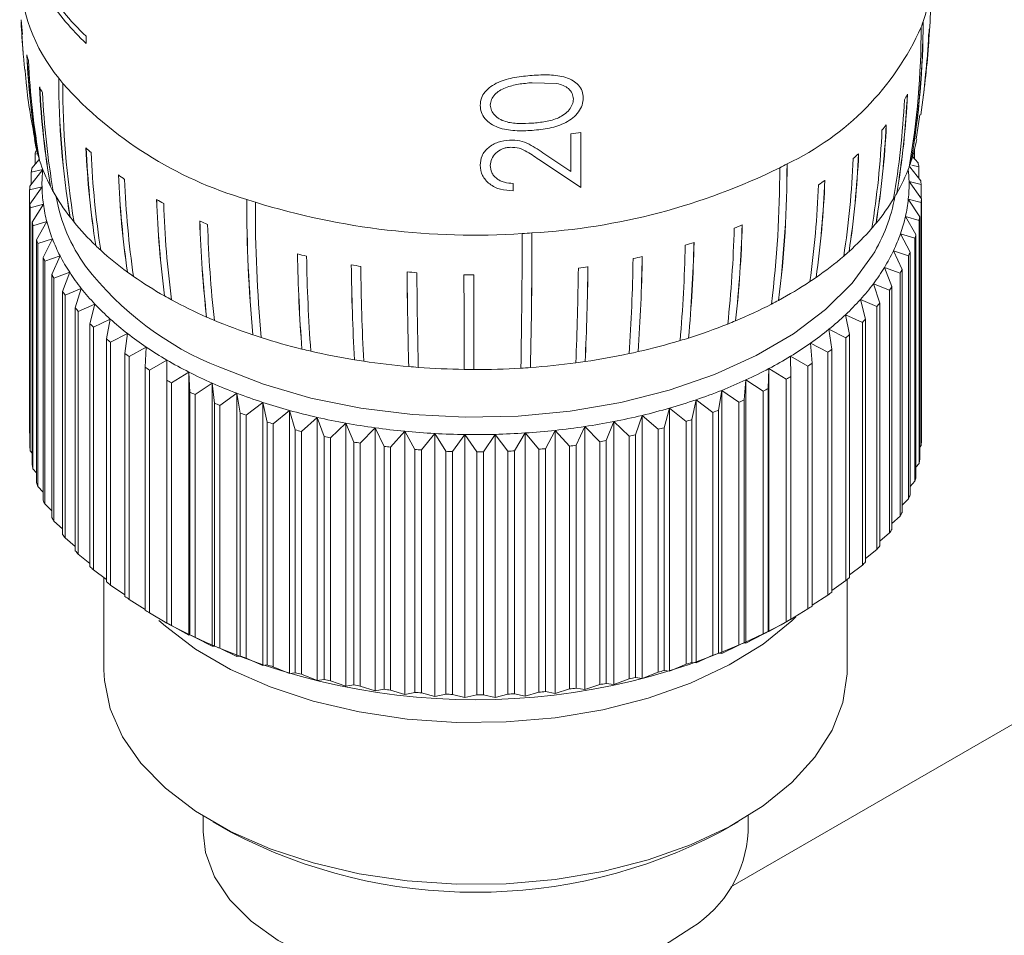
# Model space of a CAD drawing. Header units: millimetres. Extents: x 3 to 556, y 2 to 429.
# Tile 39 of 57: x 380 to 400, y 377 to 396. Entities that reach past the tile are written whole.
import ezdxf

# ---------------------------------------------------------------- set-up
doc = ezdxf.new("R2010")
doc.units = ezdxf.units.MM
doc.header["$LTSCALE"] = 2

msp = doc.modelspace()

# ---------------------------------------------------------------- linework, layer by layer
at = {"color": 7, "linetype": 'Continuous', "lineweight": 0}
for p, q in [((380.1544208, 395.6542065), (380.1778874, 395.3567825)), ((380.1678874, 395.3792736), (380.1608627, 395.4925845)), ((398.4805739, 395.4644729), (398.4774642, 395.4066404)), ((381.4681756, 395.3190453), (381.4681756, 395.1724828)), ((390.9626719, 394.3656436), (390.4657066, 394.3835969)), ((398.2152634, 393.2417143), (398.2940332, 393.7378448)), ((391.2491941, 392.5905278), (391.2491941, 393.3504736)), ((391.449281, 393.3765471), (391.449281, 392.2668918)), ((380.4985972, 392.9553485), (380.4340256, 392.941815)), ((380.4340256, 392.941815), (380.4340256, 392.7346528)), ((390.7240141, 392.9433924), (391.2491941, 392.5905278)), ((398.1398113, 392.9010746), (398.2562723, 392.7668085)), ((398.1825535, 392.8517985), (398.1825535, 393.0283232)), ((380.3704629, 392.6594463), (380.5198195, 392.8361602)), ((391.449281, 392.2668918), (390.6364421, 392.8108898)), ((398.0899819, 392.6844214), (398.3113029, 392.4055546)), ((398.2717823, 392.6893816), (398.1281235, 392.7216707)), ((398.2717823, 392.4553537), (398.2717823, 392.6893816)), ((380.328457, 392.2976122), (380.589288, 392.6354094)), ((380.589288, 392.6354094), (380.3577477, 392.5818506)), ((380.3577477, 392.5818506), (380.3577477, 392.3355458)), ((380.5743193, 392.2829427), (380.3251485, 392.2196927)), ((380.3302779, 391.9349657), (380.5743193, 392.2829427)), ((390.0831791, 392.3507054), (390.0831791, 392.2041429)), ((398.0733774, 392.3879806), (398.3225482, 392.0429655)), ((398.3174181, 392.327692), (398.0733774, 392.3879806)), ((398.3174181, 392.0500683), (398.3174181, 392.327692)), ((380.3251485, 392.2196927), (380.3251485, 387.32045)), ((380.3302779, 387.0357231), (380.3302779, 391.9349657)), ((380.6019802, 391.9307304), (380.3363931, 391.8571032)), ((380.3759143, 391.5732765), (380.6019802, 391.9307304)), ((398.0584086, 392.0355139), (398.2899489, 391.6808075)), ((398.3192397, 391.9650459), (398.0584086, 392.0355139)), ((398.3192397, 387.0658033), (398.3192397, 391.9650459)), ((398.3225482, 392.0429655), (398.3225482, 387.1437228)), ((380.3363931, 391.8571032), (380.3363931, 386.9578606)), ((380.3759143, 386.6740339), (380.3759143, 391.5732765)), ((380.6721356, 391.5804888), (380.3914237, 391.4958493)), ((380.3914237, 391.4958493), (380.3914237, 386.5966066)), ((380.4651425, 391.214307), (380.6721356, 391.5804888)), ((398.0008848, 391.6845086), (398.213671, 391.3208431)), ((398.2772338, 391.6032118), (398.0008848, 391.6845086)), ((398.2772338, 386.7039692), (398.2772338, 391.6032118)), ((398.2899489, 391.6808075), (398.2899489, 386.7815649)), ((397.9010903, 391.3366739), (398.0940807, 390.9648287)), ((398.1916058, 391.2439508), (397.9010903, 391.3366739)), ((398.213671, 391.3208431), (398.213671, 386.4216005)), ((380.4651425, 386.3150644), (380.4651425, 391.214307)), ((380.7844372, 391.2339269), (380.4899716, 391.1376918)), ((380.4899716, 391.1376918), (380.4899716, 386.2384492)), ((380.5975317, 390.8598038), (380.7844372, 391.2339269)), ((398.1916058, 386.3447081), (398.1916058, 391.2439508)), ((380.9383416, 390.8927323), (380.6315541, 390.7843777)), ((380.7724326, 390.5114965), (380.9383416, 390.8927323)), ((397.7595124, 390.9937023), (397.9317653, 390.6144963)), ((398.0627801, 390.8890099), (397.7595124, 390.9937023)), ((398.0940807, 390.9648287), (398.0940807, 386.065586)), ((380.5975317, 385.9605611), (380.5975317, 390.8598038)), ((380.6315541, 390.7843777), (380.6315541, 385.8851351)), ((398.0627801, 385.9897673), (398.0627801, 390.8890099)), ((380.7724326, 385.6122539), (380.7724326, 390.5114965)), ((381.1331009, 390.5585654), (380.8154875, 390.4376231)), ((380.9889975, 390.1710797), (381.1331009, 390.5585654)), ((397.5768335, 390.6572711), (397.7275058, 390.2715559)), ((397.891378, 390.5401229), (397.5768335, 390.6572711)), ((397.891378, 385.6408803), (397.891378, 390.5401229)), ((397.9317653, 390.6144963), (397.9317653, 385.7152536)), ((380.8154875, 390.4376231), (380.8154875, 385.5383805)), ((397.3539451, 390.3290144), (397.4823126, 389.9376734)), ((397.6782348, 390.1989883), (397.3539451, 390.3290144)), ((380.9889975, 385.271837), (380.9889975, 390.1710797)), ((381.3677601, 390.2330588), (381.0408711, 390.0991219)), ((381.0408711, 390.0991219), (381.0408711, 385.1998793)), ((381.2461644, 389.840215), (381.3677601, 390.2330588)), ((397.6782348, 385.2997457), (397.6782348, 390.1989883)), ((397.7275058, 390.2715559), (397.7275058, 385.3723132)), ((381.6411858, 389.9177906), (381.3066122, 389.7705185)), ((381.542686, 389.5205121), (381.6411858, 389.9177906)), ((397.0919366, 390.0105341), (397.1973683, 389.6144805)), ((397.4243883, 389.8672698), (397.0919366, 390.0105341)), ((397.4823126, 389.9376734), (397.4823126, 385.0384308)), ((381.2461644, 384.9409724), (381.2461644, 389.840215)), ((381.3066122, 389.7705185), (381.3066122, 384.8712759)), ((396.7920815, 389.7033806), (396.8740651, 389.3035474)), ((397.1310805, 389.5465784), (396.7920815, 389.7033806)), ((397.4243883, 384.9680271), (397.4243883, 389.8672698)), ((381.542686, 384.6212695), (381.542686, 389.5205121)), ((381.9520372, 389.6143042), (381.6114071, 389.4534201)), ((381.8771186, 389.2135281), (381.9520372, 389.6143042)), ((397.1310805, 384.6473358), (397.1310805, 389.5465784)), ((397.1973683, 389.6144805), (397.1973683, 384.7152379)), ((381.6114071, 389.4534201), (381.6114071, 384.5541775)), ((382.2988077, 389.3240717), (381.9537804, 389.1493658)), ((382.2478297, 388.9207599), (382.2988077, 389.3240717)), ((396.4558379, 389.4090525), (396.5139795, 389.0063923)), ((396.7997312, 389.2384821), (396.4558379, 389.4090525)), ((396.8740651, 389.3035474), (396.8740651, 384.4043047)), ((381.8771186, 384.3142855), (381.8771186, 389.2135281)), ((381.9537804, 389.1493658), (381.9537804, 384.2501231)), ((396.0848561, 389.128977), (396.1188607, 388.7244631)), ((396.4319644, 388.9444779), (396.0848561, 389.128977)), ((396.7997312, 384.3392395), (396.7997312, 389.2384821)), ((382.2478297, 384.0215172), (382.2478297, 388.9207599)), ((382.6798027, 389.0485114), (382.3320582, 388.8598403)), ((382.6530183, 388.643631), (382.6798027, 389.0485114)), ((396.4319644, 384.0452353), (396.4319644, 388.9444779)), ((396.5139795, 389.0063923), (396.5139795, 384.1071497)), ((382.3320582, 388.8598403), (382.3320582, 383.9605977)), ((383.0931645, 388.7889658), (382.7443967, 388.586255)), ((383.0907009, 388.3834965), (383.0931645, 388.7889658)), ((395.6809313, 388.8645249), (395.6906448, 388.4591267)), ((396.0295687, 388.6659998), (395.6809313, 388.8645249)), ((396.1188607, 388.7244631), (396.1188607, 383.8252204)), ((382.6530183, 383.7443884), (382.6530183, 388.643631)), ((382.7443967, 388.586255), (382.7443967, 383.6870124)), ((383.5368793, 388.5466993), (383.1887957, 388.3299371)), ((383.5587554, 388.1416193), (383.5368793, 388.5466993)), ((383.5368793, 388.5466993), (383.5368793, 383.2391854)), ((395.2460324, 388.616985), (395.2314061, 388.2116842)), ((395.2460324, 388.616985), (395.2460324, 383.3094712)), ((395.5945026, 388.4044036), (395.2460324, 388.616985)), ((396.0295687, 383.7667572), (396.0295687, 388.6659998)), ((383.0907009, 383.4842539), (383.0907009, 388.3834965)), ((383.1887957, 388.3299371), (383.1887957, 383.4306944)), ((384.0087929, 388.3228892), (383.6630794, 388.0921425)), ((384.0548956, 387.9191793), (384.0087929, 388.3228892)), ((384.0087929, 388.3228892), (384.0087929, 383.0153753)), ((394.7822841, 388.3875595), (394.7433851, 387.9833375)), ((394.7822841, 388.3875595), (394.7822841, 383.0800456)), ((395.1288839, 388.1609665), (394.7822841, 388.3875595)), ((395.5945026, 383.5051609), (395.5945026, 388.4044036)), ((395.6906448, 388.4591267), (395.6906448, 383.5598841)), ((383.5587554, 383.2423766), (383.5587554, 388.1416193)), ((384.5065966, 388.1186297), (384.164945, 387.8740236)), ((384.5767032, 387.7172625), (384.5065966, 388.1186297)), ((384.5065966, 388.1186297), (384.5065966, 382.8111159)), ((394.2919476, 388.1773652), (394.2289618, 387.7751992)), ((394.2919476, 388.1773652), (394.2919476, 382.8698513)), ((394.6349848, 387.9368724), (394.2919476, 388.1773652)), ((395.1288839, 383.2617238), (395.1288839, 388.1609665)), ((395.2314061, 388.2116842), (395.2314061, 383.3124415)), ((383.6630794, 388.0921425), (383.6630794, 383.1928998)), ((384.0548956, 383.0199367), (384.0548956, 387.9191793)), ((385.0278754, 387.9349112), (384.6919426, 387.6766478)), ((385.1216409, 387.5368492), (385.0278754, 387.9349112)), ((385.0278754, 387.9349112), (385.0278754, 382.6273974)), ((393.7773991, 387.9874332), (393.6906372, 387.5882873)), ((393.7773991, 387.9874332), (393.7773991, 382.6799193)), ((394.1152114, 387.7332125), (393.7773991, 387.9874332)), ((394.6349848, 383.0376298), (394.6349848, 387.9368724)), ((394.7433851, 387.9833375), (394.7433851, 383.0840949)), ((384.164945, 387.8740236), (384.164945, 382.9747809)), ((384.5767032, 382.8180199), (384.5767032, 387.7172625)), ((385.5700794, 387.7726339), (385.2415072, 387.5009737)), ((385.6870508, 387.3788199), (385.5700794, 387.7726339)), ((385.5700794, 387.7726339), (385.5700794, 382.4651201)), ((393.2411569, 387.818682), (393.1310456, 387.423502)), ((393.2411569, 387.818682), (393.2411569, 382.5111681)), ((393.5720952, 387.5509797), (393.2411569, 387.818682)), ((394.1152114, 382.8339699), (394.1152114, 387.7332125)), ((394.2289618, 387.7751992), (394.2289618, 382.8759566)), ((384.6919426, 387.6766478), (384.6919426, 382.7774052)), ((385.1216409, 382.6376066), (385.1216409, 387.5368492)), ((386.1305706, 387.6325863), (385.8109559, 387.3478611)), ((386.2701788, 387.2439448), (386.1305706, 387.6325863)), ((386.1305706, 387.6325863), (386.1305706, 382.3250724)), ((386.7066212, 387.5154503), (386.3975242, 387.2180499)), ((386.8681813, 387.1328817), (386.7066212, 387.5154503)), ((386.7066212, 387.5154503), (386.7066212, 382.2079364)), ((392.1141278, 387.5479092), (391.9590234, 387.1634401)), ((392.1141278, 387.5479092), (392.1141278, 382.2403953)), ((392.4265123, 387.2542406), (392.1141278, 387.5479092)), ((392.68583, 387.6719365), (392.5529028, 387.2816569)), ((392.68583, 387.6719365), (392.68583, 382.3644226)), ((393.008281, 387.3910621), (392.68583, 387.6719365)), ((393.5720952, 382.6517371), (393.5720952, 387.5509797)), ((393.6906372, 387.5882873), (393.6906372, 382.6890446)), ((380.3251485, 387.32045), (380.3302798, 387.3133447)), ((385.2415072, 387.5009737), (385.2415072, 382.6017311)), ((385.6870508, 382.4795773), (385.6870508, 387.3788199)), ((385.8109559, 387.3478611), (385.8109559, 382.4486185)), ((387.2954193, 387.4217985), (386.9983446, 387.112178)), ((387.4781529, 387.0461673), (387.2954193, 387.4217985)), ((387.2954193, 387.4217985), (387.2954193, 382.1142847)), ((387.8941028, 387.3520834), (387.6104993, 387.0307567)), ((388.0971136, 386.9842285), (387.8941028, 387.3520834)), ((387.8941028, 387.3520834), (387.8941028, 382.0445695)), ((390.3289005, 387.3176283), (390.11224, 386.9557135)), ((390.3289005, 387.3176283), (390.3289005, 382.0101144)), ((390.6022163, 386.9884191), (390.3289005, 387.3176283)), ((390.9327819, 387.3703236), (390.7357164, 387.0000675)), ((390.9327819, 387.3703236), (390.9327819, 382.0628097)), ((391.2205487, 387.0524252), (390.9327819, 387.3703236)), ((391.5288239, 387.4472098), (391.3523129, 387.0694219)), ((391.5288239, 387.4472098), (391.5288239, 382.139696)), ((391.8296339, 387.1411781), (391.5288239, 387.4472098)), ((393.008281, 382.4918195), (393.008281, 387.3910621)), ((393.1310456, 387.423502), (393.1310456, 382.5242594)), ((386.2701788, 382.3447022), (386.2701788, 387.2439448)), ((386.3975242, 387.2180499), (386.3975242, 382.3188073)), ((386.8681813, 382.233639), (386.8681813, 387.1328817)), ((388.4997543, 387.3066463), (388.2310016, 386.9741848)), ((388.722048, 386.9473684), (388.4997543, 387.3066463)), ((388.4997543, 387.3066463), (388.4997543, 381.9991324)), ((389.109419, 387.2857096), (388.8568244, 386.9427402)), ((389.3499181, 386.9357614), (389.109419, 387.2857096)), ((389.109419, 387.2857096), (389.109419, 381.9781957)), ((389.7201249, 387.2893763), (389.4849263, 386.9365712)), ((389.9776638, 386.9494658), (389.7201249, 387.2893763)), ((389.7201249, 387.2893763), (389.7201249, 381.9818625)), ((391.8296339, 382.2419355), (391.8296339, 387.1411781)), ((391.9590234, 387.1634401), (391.9590234, 382.2641975)), ((392.4265123, 382.3549979), (392.4265123, 387.2542406)), ((392.5529028, 387.2816569), (392.5529028, 382.3824143)), ((380.3363931, 386.9578606), (380.3759117, 386.9080599)), ((386.9983446, 387.112178), (386.9983446, 382.2129354)), ((387.4781529, 382.1469246), (387.4781529, 387.0461673)), ((387.6104993, 387.0307567), (387.6104993, 382.1315141)), ((388.0971136, 382.0849859), (388.0971136, 386.9842285)), ((388.2310016, 386.9741848), (388.2310016, 382.0749422)), ((388.722048, 382.0481258), (388.722048, 386.9473684)), ((388.8568244, 386.9427402), (388.8568244, 382.0434976)), ((389.3499181, 382.0365188), (389.3499181, 386.9357614)), ((389.4849263, 386.9365712), (389.4849263, 382.0373286)), ((389.9776638, 382.0502232), (389.9776638, 386.9494658)), ((390.11224, 386.9557135), (390.11224, 382.0564709)), ((390.6022163, 382.0891765), (390.6022163, 386.9884191)), ((390.7357164, 387.0000675), (390.7357164, 382.1008249)), ((391.2205487, 382.1531826), (391.2205487, 387.0524252)), ((391.3523129, 387.0694219), (391.3523129, 382.1701792)), ((398.2899516, 387.02787), (398.3192397, 387.0658033)), ((380.3914237, 386.5966066), (380.4651412, 386.5116118)), ((398.2136671, 386.6287617), (398.2772338, 386.7039692)), ((398.0940794, 386.2387734), (398.1916058, 386.3447081)), ((380.4899716, 386.2384492), (380.5975297, 386.1244709)), ((397.9317613, 385.8586127), (398.0627801, 385.9897673)), ((380.6315541, 385.8851351), (380.7724332, 385.7474091)), ((380.8154875, 385.5383805), (380.9889943, 385.3814154)), ((397.7275098, 385.4892141), (397.891378, 385.6408803)), ((381.0408711, 385.1998793), (381.2461631, 385.0275929)), ((397.4823113, 385.1316397), (397.6782348, 385.2997457)), ((397.1973656, 384.7870627), (397.4243883, 384.9680271)), ((381.3066122, 384.8712759), (381.5426886, 384.6871112)), ((381.6114071, 384.5541775), (381.8771186, 384.3611999)), ((396.8740664, 384.4566829), (397.1310805, 384.6473358)), ((381.8238483, 384.3998915), (381.8238483, 382.5369764)), ((396.5139769, 384.1417252), (396.7997312, 384.3392395)), ((396.8238484, 382.5369764), (396.8238484, 384.3601162)), ((381.9537804, 384.2501231), (382.2478304, 384.0510696)), ((382.3320582, 383.9605977), (382.6530177, 383.7579157)), ((396.118862, 383.8433907), (396.4319644, 384.0452353)), ((395.6809313, 383.557011), (396.0295687, 383.7667572)), ((382.7443967, 383.6870124), (383.0931645, 383.4814519)), ((395.4939902, 383.4463212), (395.6888456, 383.5588454)), ((383.0925599, 383.4821391), (383.0907009, 383.4842539)), ((383.0923393, 383.4817562), (383.1537091, 383.4463212)), ((383.1887957, 383.4306944), (383.5368793, 383.2391854)), ((395.2460324, 383.3094712), (395.5945026, 383.5051609)), ((383.5368793, 383.2391854), (383.5587554, 383.2423766)), ((383.6630794, 383.1928998), (384.0087929, 383.0153753)), ((394.7822841, 383.0800456), (395.1288839, 383.2617238)), ((395.2314061, 383.3124415), (395.2460324, 383.3094712)), ((384.0087929, 383.0153753), (384.0548956, 383.0199367)), ((384.164945, 382.9747809), (384.5065966, 382.8111159)), ((394.2919476, 382.8698513), (394.6349848, 383.0376298)), ((394.7433851, 383.0840949), (394.7822841, 383.0800456)), ((384.5065966, 382.8111159), (384.5767032, 382.8180199)), ((384.6919426, 382.7774052), (385.0278754, 382.6273974)), ((393.7773991, 382.6799193), (394.1152114, 382.8339699)), ((394.2289618, 382.8759566), (394.2919476, 382.8698513)), ((402.7588781, 382.942263), (394.4771224, 378.1613072)), ((385.0278754, 382.6273974), (385.1216409, 382.6376066)), ((385.2415072, 382.6017311), (385.5700794, 382.4651201)), ((393.2411569, 382.5111681), (393.5720952, 382.6517371)), ((393.6906372, 382.6890446), (393.7773991, 382.6799193)), ((385.5700794, 382.4651201), (385.6870508, 382.4795773)), ((385.8109559, 382.4486185), (386.1305706, 382.3250724)), ((392.1141278, 382.2403953), (392.4265123, 382.3549979)), ((392.5529028, 382.3824143), (392.68583, 382.3644226)), ((392.68583, 382.3644226), (393.008281, 382.4918195)), ((393.1310456, 382.5242594), (393.2411569, 382.5111681)), ((386.1305706, 382.3250724), (386.2701788, 382.3447022)), ((386.3975242, 382.3188073), (386.7066212, 382.2079364)), ((386.7066212, 382.2079364), (386.8681813, 382.233639)), ((386.9983446, 382.2129354), (387.2954193, 382.1142847)), ((390.9327819, 382.0628097), (391.2205487, 382.1531826)), ((391.3523129, 382.1701792), (391.5288239, 382.139696)), ((391.5288239, 382.139696), (391.8296339, 382.2419355)), ((391.9590234, 382.2641975), (392.1141278, 382.2403953)), ((387.2954193, 382.1142847), (387.4781529, 382.1469246)), ((387.6104993, 382.1315141), (387.8941028, 382.0445695)), ((387.8941028, 382.0445695), (388.0971136, 382.0849859)), ((388.2310016, 382.0749422), (388.4997543, 381.9991324)), ((388.4997543, 381.9991324), (388.722048, 382.0481258)), ((388.8568244, 382.0434976), (389.109419, 381.9781957)), ((389.109419, 381.9781957), (389.3499181, 382.0365188)), ((389.4849263, 382.0373286), (389.7201249, 381.9818625)), ((389.7201249, 381.9818625), (389.9776638, 382.0502232)), ((390.11224, 382.0564709), (390.3289005, 382.0101144)), ((390.3289005, 382.0101144), (390.6022163, 382.0891765)), ((390.7357164, 382.1008249), (390.9327819, 382.0628097)), ((383.8238506, 379.593369), (383.8238506, 379.2708111)), ((394.8238514, 379.2708111), (394.8238514, 379.593369)), ((384.0196885, 379.4759416), (384.3732947, 379.271742)), ((394.2744, 379.2717416), (394.6280108, 379.4759431))]:
    msp.add_line(p, q, dxfattribs=at)
at = {"color": 8, "linetype": 'Continuous', "lineweight": 0, "flags": 128}
for points in [[(384.1606533, 388.6416718), (385.0476297, 388.2988356), (386.0020543, 388.0228742), (387.0088583, 387.8181483), (388.0521725, 387.6878813), (389.1155454, 387.6341268), (390.1821966, 387.6577392), (391.2353146, 387.7583381), (392.2582897, 387.9343399), (393.2349876, 388.1829694), (394.1499997, 388.5003069), (394.9889024, 388.8813471), (395.738467, 389.3200773), (396.3868646, 389.8095838), (396.9238774, 390.3421429), (397.33917, 390.9063078)], [(395.7891143, 383.6086625), (395.707709, 383.5306282), (395.1260601, 383.0596976), (394.4408735, 382.6377245), (393.6643705, 382.2722385), (392.8104108, 381.9697626), (391.8942318, 381.7356929), (390.9321852, 381.5742075), (389.9414406, 381.4881865), (388.9396732, 381.4791658), (387.94476, 381.5473074), (386.9744559, 381.6913951), (386.0460807, 381.9088545), (385.1761954, 382.1958092), (384.3803266, 382.547135), (383.6726698, 382.9565682), (383.0658645, 383.4167947), (382.9332896, 383.5369089)]]:
    msp.add_lwpolyline(points, dxfattribs=at)
at = {"color": 7, "linetype": 'Continuous', "lineweight": 0, "flags": 128}
for points in [[(389.0905484, 390.508154), (389.0909218, 390.2605972), (389.0913999, 390.0155157), (389.0919755, 389.7729602), (389.0926577, 389.5329601), (389.0934388, 389.2955658), (389.0943159, 389.0608062), (389.0953024, 388.8287252), (389.0963844, 388.5993516)], [(389.0963844, 388.5993516), (389.095336, 388.8296631), (389.0943857, 389.0624888), (389.093527, 389.2977944), (389.0927611, 389.5355563), (389.0920907, 389.7757274), (389.0915119, 390.0182811), (389.0910324, 390.2631854), (389.0906478, 390.5104011)], [(389.2909264, 388.5977168), (389.2907703, 388.8270837), (389.2906241, 389.059157), (389.2904977, 389.2939121), (389.2903831, 389.5313018), (389.2902876, 389.7712939), (389.2902033, 390.0138472), (389.2901368, 390.2589229), (389.2900795, 390.5064797)], [(381.8238483, 382.5369764), (381.8328585, 382.3248303), (381.948678, 381.7503301), (382.1961077, 381.1898665), (382.5707299, 380.6534441), (383.0658645, 380.1506309), (383.6726698, 379.6904044), (384.3803266, 379.2809712), (385.1761954, 378.9296454), (386.0460807, 378.6426907), (386.9744559, 378.4252314), (387.94476, 378.2811436), (388.9396732, 378.213002), (389.9414406, 378.2220227), (390.9321852, 378.3080437), (391.8942318, 378.4695291), (392.8104108, 378.7035988), (393.6643705, 379.0060747), (394.4408735, 379.3715607), (395.1260601, 379.7935338), (395.707709, 380.2644644), (396.1754389, 380.7759446), (396.5208995, 381.3188535), (396.7379321, 381.8834982), (396.8226578, 382.459805), (396.8238484, 382.5369764)], [(383.8238506, 379.2708111), (383.8721087, 378.851122), (384.0529569, 378.3639551), (384.363595, 377.8991172), (384.7963654, 377.4680572), (385.3406195, 377.0813859), (385.9829572, 376.7486242), (386.7075564, 376.4779677), (387.4965757, 376.2760817), (388.330592, 376.1479333), (389.189064, 376.0966826), (390.0508551, 376.1235888), (390.8947404, 376.2279925), (391.6999494, 376.4073193), (392.4466519, 376.6571531), (393.1164602, 376.9713435), (393.6928802, 377.3421572)]]:
    msp.add_lwpolyline(points, dxfattribs=at)
at = {"color": 8, "linetype": 'Continuous', "lineweight": 0}
for centre, radius, start, end in [((383.6426275, 396.692015), 3.5194714, 181.13498343, 219.0917591), ((395.3691653, 396.6278227), 3.1546903, 341.34236677, 359.89969099), ((386.5097764, 394.5670688), 6.3740654, 217.53585334, 248.37415367)]:
    msp.add_arc(centre, radius, start, end, dxfattribs=at)
at = {"color": 7, "linetype": 'Continuous', "lineweight": 0}
for centre, radius, start, end in [((384.7909863, 398.8859091), 4.8747911, 211.17813522, 227.02874109), ((384.8592389, 398.8006908), 4.9662062, 212.88763953, 226.93499031), ((383.2328332, 395.8075303), 3.088728, 183.72602251, 185.86808357), ((396.531478, 396.422472), 16.4011388, 182.85061981, 184.99884686), ((396.5206556, 396.3062465), 16.3806277, 182.85012457, 185.8462572), ((393.2340275, 397.783599), 5.5711816, 295.2568027, 335.86340853), ((381.9843746, 395.492996), 16.3337688, 350.07570554, 0.04375126), ((380.8414058, 395.7085157), 17.516356, 350.40214058, 359.70608007), ((382.0416204, 395.6077422), 16.3164507, 350.04834711, 0.03811999), ((395.0849357, 396.7102346), 3.4503713, 339.5634439, 341.55571216), ((382.1440984, 396.2773697), 16.3605782, 352.3506553, 357.15149929), ((395.3790698, 395.8119094), 3.1247838, 351.48916437, 353.61353818), ((382.1767557, 396.1582318), 16.3127492, 351.46204593, 357.15813415), ((383.4855182, 395.8634256), 3.347893, 195.92694354, 197.95689129), ((396.4700534, 395.7403064), 16.2234295, 182.81085563, 189.9936402), ((397.6688669, 395.8415395), 17.4219583, 182.94946672, 189.63732721), ((396.4967842, 395.6230772), 16.2154229, 182.79890981, 189.97491286), ((381.0490959, 396.3683301), 17.4547673, 353.612051, 354.63621971), ((397.8342015, 394.4456364), 16.9231881, 179.90816124, 189.42868185), ((384.7003599, 397.3784044), 4.7751166, 217.48087453, 219.08689309), ((399.0805482, 394.5441958), 18.1691578, 180.22486059, 189.09142213), ((383.990251, 396.0807795), 3.8982399, 207.24436513, 209.07940452), ((396.7949795, 395.0702662), 16.2889078, 182.72371889, 189.81822873), ((398.0068144, 395.1705818), 17.500432, 182.86172784, 189.46529512), ((398.0301061, 394.3391313), 17.036171, 179.90391236, 189.35094433), ((386.9697032, 399.7365007), 8.0332759, 221.93753422, 253.63218019), ((396.8920898, 394.9563579), 16.3268708, 182.70388201, 189.77168027), ((380.5007318, 395.0182416), 17.5604822, 350.59672839, 357.16524762), ((381.7183405, 394.9181758), 16.3431931, 350.24539538, 357.30269444), ((394.5065917, 396.1660658), 4.0715426, 328.52237221, 330.30468089), ((381.6041337, 394.8052899), 16.3927204, 350.29850755, 357.32435105), ((379.6107123, 394.3780866), 18.0206647, 350.96079581, 357.30977543), ((380.8657488, 394.2792332), 16.7659791, 350.62058175, 357.44318308), ((393.7596983, 396.7055686), 4.9939569, 318.97808662, 320.53389885), ((389.3837101, 408.4468498), 15.2112001, 277.04442248, 277.80446415), ((380.6704168, 394.1721242), 16.8734403, 350.70215464, 357.47172719), ((383.5114239, 393.7874438), 3.1394528, 190.03941083, 195.94651482), ((395.1066875, 393.7937544), 3.1696888, 341.49967194, 349.94141877), ((383.5766574, 392.0816109), 3.2582335, 163.28515009, 164.69190293), ((383.6119989, 393.8146456), 3.2436313, 195.92042609, 197.96318133), ((385.5491488, 397.338171), 5.9094855, 226.23298152, 227.62462004), ((398.7929851, 393.8025002), 17.347038, 182.41816905, 188.97042906), ((400.0991705, 393.9007362), 18.6528696, 182.54723892, 188.64288669), ((399.0587237, 393.7008905), 17.5076354, 182.38420841, 188.86745372), ((378.1959794, 393.7752863), 18.8746775, 351.48181389, 357.49580817), ((379.5205864, 393.6770874), 17.5504165, 351.15832035, 357.62366586), ((392.9023459, 397.5541352), 6.2012683, 310.70424481, 312.0510697), ((383.8470439, 393.896552), 3.4924837, 198.05217543, 207.33864981), ((372.6164305, 392.7875855), 22.9943535, 353.0180423, 359.89445191), ((374.200406, 392.6923859), 21.4107763, 352.75565875, 0.14078958), ((391.2441662, 400.8256389), 9.1851528, 297.3470525, 298.3877351), ((379.2324635, 393.5773033), 17.7288678, 351.26713101, 357.65869082), ((394.9163525, 393.854137), 3.3693491, 339.56819791, 341.55295094), ((395.225987, 392.1195192), 3.0986469, 10.59740733, 12.05755678), ((383.4192811, 392.1200135), 3.0961718, 169.96639703, 171.42152291), ((383.4994052, 392.33527), 2.9255539, 174.11153218, 181.0248636), ((386.4395448, 398.4316117), 7.3205812, 233.81148312, 235.01740752), ((400.5937126, 393.2359268), 18.4902971, 182.20867641, 188.30825344), ((401.9955545, 393.3333642), 19.8917894, 182.32983869, 188.00250155), ((389.7091263, 404.3855226), 13.055181, 273.31071437, 296.15387865), ((373.5965775, 392.6132125), 21.8671227, 352.91636988, 0.14097541), ((394.6829935, 393.948585), 3.621005, 330.20236867, 339.45676516), ((395.144657, 392.3349721), 2.9292001, 1.03691306, 5.920836), ((383.3667223, 392.129575), 3.0429086, 176.83436983, 178.3029015), ((383.5106405, 392.3363531), 2.9368069, 181.04206968, 187.93889519), ((384.1286156, 394.0351451), 3.8062598, 207.24534798, 209.07768206), ((400.9715323, 393.1428934), 18.7425018, 182.1686201, 188.17833582), ((377.1725919, 393.0302648), 19.0858832, 351.98957597, 357.88184823), ((376.1533013, 393.2183254), 20.2345712, 352.1539589, 357.72178978), ((377.581803, 393.1210288), 18.8064189, 351.85349695, 357.84095099), ((392.0356993, 398.678919), 7.6220816, 303.52548118, 304.70070357), ((395.1484509, 392.3356465), 2.9253946, 354.11134366, 1.02505212), ((395.2989107, 392.129793), 3.0249878, 3.75105129, 5.23041515), ((384.4568195, 394.2273383), 4.1865108, 209.19351842, 217.59440489), ((394.3695533, 394.1199158), 3.9781512, 328.52587751, 330.30436683), ((383.3597895, 392.1337291), 3.036025, 183.75374049, 185.22772595), ((383.6061493, 392.3503357), 3.0333316, 187.95130984, 194.70224423), ((384.1494125, 392.6543241), 3.3379352, 189.84302127, 216.18512342), ((387.2841979, 399.7731092), 8.9066714, 240.41276046, 241.47086717), ((403.1300611, 392.7225805), 20.2554348, 181.96561687, 187.49349352), ((404.6765961, 392.8193019), 21.8016323, 182.07628863, 187.21546094), ((403.662595, 392.6397381), 20.6438676, 181.92041378, 187.33784905), ((413.1489974, 391.965305), 28.4431632, 179.87210756, 185.38551274), ((388.5961194, 403.641806), 12.2472777, 251.47979205, 252.33641886), ((415.258329, 392.059116), 30.5521674, 180.05635335, 185.18939324), ((414.3790289, 391.9076455), 29.4991399, 179.87513741, 185.18762619), ((389.2987611, 406.3456355), 15.0375918, 252.91138623, 273.68163602), ((394.4995992, 392.6604489), 3.3376898, 328.29435638, 350.04951828), ((394.0312271, 394.3371969), 4.3801554, 320.42842677, 328.4124783), ((395.0783629, 392.343677), 2.9959368, 347.28974554, 354.09609441), ((395.2766264, 392.1332677), 3.0472601, 356.83541842, 358.30185292), ((383.4299892, 392.1447685), 3.1070849, 190.59886518, 192.05505353), ((383.7843569, 392.3975118), 3.2176774, 194.7094208, 201.19987826), ((384.8194645, 394.4949347), 4.6371134, 217.4806284, 219.08958696), ((385.2313037, 394.8412673), 5.1751497, 219.190679, 226.33422887), ((388.0207821, 401.2775095), 10.5824062, 246.2422267, 247.18524021), ((406.7188351, 392.2708229), 22.9714315, 181.69365411, 186.53617834), ((408.482892, 392.3668668), 24.7351795, 181.79128025, 186.29206966), ((407.4821307, 392.1993262), 23.5744114, 181.64389666, 186.35762899), ((390.5171364, 401.5382207), 10.8652861, 291.75957566, 292.68746296), ((369.2345379, 392.2856238), 25.4827411, 353.90446907, 358.26814111), ((371.0558176, 392.1895621), 23.6617605, 353.66746468, 358.36312165), ((393.6287122, 394.658413), 4.8950617, 318.98409247, 320.53161562), ((394.9258201, 392.3785182), 3.1524074, 340.70138021, 347.28202339), ((395.234005, 392.1417287), 3.0905083, 349.96506366, 351.42285628), ((253.9157525, 391.2656536), 136.3486291, 358.890183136, 0.030853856), ((389.3366783, 406.980893), 15.6693009, 273.39411782, 274.12228612), ((269.537764, 391.3707077), 120.9252452, 358.704840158, 359.991344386), ((277.936451, 391.2778102), 112.5266459, 358.655470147, 0.037841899), ((370.2217431, 392.121022), 24.3326263, 353.8513979, 358.41294874), ((393.2372221, 395.0123537), 5.4227413, 311.95315624, 318.87700365), ((394.6914463, 392.4609), 3.400838, 334.4421366, 340.69642583), ((395.0651421, 392.1827395), 3.2643682, 343.28647201, 344.69058101), ((383.6258205, 392.1962741), 3.3097046, 197.2591009, 198.65336529), ((384.0374703, 392.4959812), 3.48927, 201.20437742, 207.35354271), ((385.6525813, 395.2681159), 5.7748034, 226.23475496, 227.6232282), ((364.0366259, 391.7646586), 29.5284368, 354.97847505, 358.7174717), ((389.9695744, 403.0624105), 12.4853601, 286.70139542, 287.54677925), ((363.13057, 391.9158877), 30.610609, 354.97166801, 358.58492677), ((365.3229029, 391.8207542), 28.418542, 354.77532181, 358.66363325), ((384.3587117, 392.6623556), 3.8510386, 207.35603954, 213.11297427), ((386.0830098, 395.7546834), 6.4243626, 227.71221805, 233.89638715), ((388.9822816, 404.1716544), 13.6357407, 256.19715427, 256.99393312), ((420.2249201, 391.5845028), 34.5020912, 181.08749329, 184.27876819), ((422.89392, 391.6792055), 37.1708652, 181.15222006, 184.11739212), ((392.7998393, 395.4842571), 6.0661002, 310.70331513, 312.04571699), ((394.3908233, 392.6050566), 3.7342374, 328.56023213, 334.43668282), ((394.8357663, 392.2656039), 3.5083655, 336.89765745, 338.23726485), ((383.8748294, 392.2927065), 3.5768548, 203.61594975, 204.94141639), ((422.1972525, 391.5387591), 36.2896282, 181.03110185, 184.06307568), ((389.2129456, 405.3297987), 14.8169254, 260.69000527, 261.44369339), ((435.7338556, 391.354079), 48.9221981, 180.7566272, 182.99934867), ((439.5439752, 391.448906), 52.732164, 180.80264778, 182.88562454), ((353.6944998, 391.4850662), 38.8144868, 356.20719031, 359.03963777), ((389.5824609, 404.5375952), 14.0109693, 282.03356946, 282.81428401), ((353.0951652, 391.6231245), 39.6003975, 356.14045136, 358.92138486), ((355.9456561, 391.5282931), 36.7501169, 355.98882794, 358.98232796), ((392.3797042, 395.9880012), 6.7219822, 304.61766807, 310.61799514), ((384.2037733, 392.4618704), 3.9469048, 209.61389805, 210.85515958), ((384.7343754, 392.9074038), 4.2995604, 213.1133631, 218.46264516), ((386.5098781, 396.3220004), 7.1342667, 233.81126244, 235.01773589), ((439.9282995, 391.3230787), 52.9237692, 180.6986198, 182.77076821), ((389.3126711, 406.1653747), 15.6586518, 264.97948244, 265.70490477), ((476.1908521, 391.2082076), 88.2508393, 180.416430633, 181.656877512), ((483.0475881, 391.3022783), 95.1074855, 180.441741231, 181.594089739), ((491.0002027, 391.1907563), 102.862252, 180.356523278, 181.420489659), ((389.3235618, 406.387156), 15.8807116, 269.15928424, 269.8791995), ((332.468317, 391.2872701), 58.9344686, 357.514482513, 359.374273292), ((389.403209, 405.5419383), 15.031399, 277.63100953, 278.37733362), ((333.4130958, 391.4104308), 58.1837693, 357.38719115, 359.273906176), ((337.6109729, 391.3160275), 53.98604, 357.28418008, 359.31533027), ((394.0264463, 392.8282063), 4.1615152, 323.09080591, 328.55570145), ((394.5249511, 392.4163579), 3.8539704, 330.86744985, 332.1256681), ((386.9347583, 396.9462105), 7.8893001, 235.08859612, 240.48108353), ((391.5448325, 397.2204144), 8.2108262, 298.32203845, 303.46283536), ((391.9473401, 396.5958051), 7.4678137, 303.52895272, 304.69843499), ((393.6184336, 393.1351434), 4.672088, 318.02685624, 323.0859995), ((384.5759581, 392.7022036), 4.3900882, 215.20854924, 216.36628798), ((385.1549734, 393.2414293), 4.8366598, 218.46185002, 223.40701418), ((394.1762604, 392.6297246), 4.2628985, 325.23531023, 326.41425188), ((385.60484, 393.6666946), 5.4557159, 223.4050553, 227.96867205), ((387.3308915, 397.6247029), 8.6749048, 240.41231582, 241.47151232), ((387.711306, 398.3435735), 9.4881786, 241.52649458, 246.29446192), ((390.7985221, 398.6323145), 9.8080608, 292.63475195, 297.29873936), ((391.1916763, 397.8540986), 8.9362078, 297.34711902, 298.38772462), ((393.1780448, 393.5314841), 5.2645644, 313.3523907, 318.02534775), ((393.7642528, 392.9376599), 4.7774352, 320.00760854, 321.10102166), ((385.0374491, 393.067336), 4.9787699, 220.40424936, 221.46597142), ((392.7160488, 394.0206562), 5.9374162, 309.04039248, 313.35364159), ((385.5135372, 393.5190431), 5.6352382, 225.19900285, 226.17550538), ((386.0716668, 394.1841689), 6.1526425, 227.96605575, 232.17806306), ((388.0531946, 399.0987126), 10.317058, 246.24199202, 247.18509623), ((388.3535365, 399.8337221), 11.1110242, 247.22717511, 251.5186681), ((390.186788, 400.1269941), 11.4232657, 287.50811611, 291.72100772), ((390.4852411, 399.358479), 10.5988662, 291.75969072, 292.68709627), ((393.2924108, 393.3602932), 5.4110818, 315.18684462, 316.19164611), ((386.5398171, 394.7866082), 6.9155958, 232.1749158, 236.0713012), ((392.247227, 394.5979499), 6.6810974, 305.05769555, 309.04481757), ((392.8103151, 393.8711873), 6.1137058, 310.73311605, 311.65893443), ((385.9801072, 394.0379393), 6.3332029, 229.62002909, 230.52444888), ((388.6069709, 400.5655865), 11.8854846, 251.47833762, 252.33707927), ((388.8243886, 401.2691821), 12.6218811, 252.36574228, 256.22497747), ((389.7470707, 401.5490851), 12.9119285, 282.79118075, 286.67350153), ((389.9519326, 400.8442616), 12.1779621, 286.70162569, 287.54665927), ((391.7808013, 395.2622983), 7.4928311, 301.36679409, 305.05923755), ((386.4700224, 394.6697565), 7.1328727, 233.70560089, 234.54060195), ((386.9978743, 395.4666891), 7.7355508, 236.06781507, 239.68360693), ((388.99288, 401.9297553), 13.3035759, 256.1976027, 256.99383907), ((389.1244041, 402.521648), 13.9098854, 257.01467747, 260.70902027), ((389.4796627, 402.7535392), 14.1458074, 278.36009244, 282.01338713), ((389.611365, 402.1167607), 13.495563, 282.02918593, 282.81943689), ((392.3493243, 394.4378372), 6.8443368, 306.61956641, 307.47981665), ((387.4325023, 396.2090596), 8.5957923, 239.68051848, 243.05074633), ((389.2229094, 403.0950448), 14.4916641, 260.69067875, 261.44201736), ((389.2757603, 403.4707144), 14.8710162, 261.4560458, 264.98934202), ((389.3556767, 403.617762), 15.0189379, 274.11003262, 277.62045127), ((389.404463, 403.2347173), 14.6328068, 277.63000635, 278.37747847), ((391.3417455, 395.9821678), 8.3360287, 297.92808409, 301.36807337), ((391.8856916, 395.0924437), 7.6466266, 302.81459095, 303.61431031), ((386.9309133, 395.3552541), 7.959037, 237.48713192, 238.26387824), ((387.832656, 396.9951087), 9.4778331, 243.04795382, 246.20576024), ((389.3067431, 403.7900417), 15.1918295, 264.97812567, 265.70711931), ((389.3213427, 404.0001056), 15.4023969, 265.71145542, 269.16314216), ((389.3241764, 404.1312663), 15.533585, 269.15975686, 269.87735676), ((389.3243384, 404.0568074), 15.4591267, 269.87616587, 273.39124011), ((389.3318607, 403.9100897), 15.312221, 273.39561722, 274.12052131), ((390.9332732, 396.7511521), 9.2067674, 294.7123708, 297.93266606), ((387.3826928, 396.127725), 8.8540539, 241.00398449, 241.72722966), ((388.1896736, 397.8034421), 10.3614983, 246.2027391, 249.17848597), ((390.5604544, 397.5591277), 10.0966088, 291.68964716, 294.71742375), ((391.3464624, 395.9795359), 8.6849568, 299.28316727, 300.01298136), ((387.7846385, 396.9173536), 9.7402054, 244.28723982, 244.96643676), ((388.4993585, 398.6162121), 11.2312681, 249.17565693, 251.99554561), ((390.2346474, 398.3771239), 10.9771017, 288.82872052, 291.69186861), ((390.936214, 396.7651334), 9.5713201, 295.97921735, 296.66393019), ((388.17328, 397.7994328), 10.7042281, 247.37216995, 248.00888681), ((388.7556532, 399.4032836), 12.0590171, 251.9933223, 254.68263965), ((389.9651841, 399.1651558), 11.8099309, 286.1045742, 288.8321845), ((390.56556, 397.5802833), 10.4668807, 292.87926765, 293.5248709), ((388.4876377, 398.6302852), 11.5926473, 250.28368337, 250.88758611), ((388.9589235, 400.1436751), 12.8268049, 254.6805679, 257.26140395), ((389.7462307, 399.9203515), 12.5962262, 283.49564369, 286.10856043), ((390.1969381, 398.5236814), 11.4798556, 289.95715137, 290.56232075), ((388.7444815, 399.423216), 12.4262098, 253.04932561, 253.62624086), ((389.1102526, 400.8110319), 13.5111041, 257.25949581, 259.7525099), ((389.2139992, 401.3818475), 14.0912709, 259.75030041, 262.17465673), ((389.4593248, 401.2273024), 13.9346251, 278.54087115, 280.98304079), ((389.5775995, 400.6196434), 13.3155627, 280.9815861, 283.49900035), ((389.9843911, 399.1576198), 12.1484861, 287.17679243, 287.76290763), ((388.9440804, 400.1508944), 13.1808243, 255.69381373, 256.2489775), ((389.2782586, 401.8440918), 14.5579599, 262.1718048, 264.54413499), ((389.3120845, 402.1937741), 14.9092741, 264.54250096, 266.87669913), ((389.3270676, 402.3321258), 15.0478838, 271.49676077, 273.81736637), ((389.3443897, 402.0865402), 14.8016898, 273.81375301, 276.16036084), ((389.384916, 401.7185545), 14.4314801, 276.15717221, 278.54335419), ((389.6942555, 400.18108), 13.2123928, 284.52645847, 285.07710414), ((389.1018775, 400.8435497), 13.891284, 258.23797881, 258.77397674), ((389.1930414, 401.3296906), 14.3859084, 260.69982917, 261.2247585), ((389.3230825, 402.3944782), 15.1102793, 266.87652327, 269.18979486), ((389.3237749, 402.4433622), 15.1591682, 269.18979063, 271.49821977), ((389.5002257, 401.0671486), 14.1194475, 279.49599755, 280.02876829), ((389.5744339, 400.7074971), 13.752253, 281.96943766, 282.50826444), ((395.2766264, 387.2340251), 3.0472601, 356.83541842, 358.30185292), ((383.3597895, 387.2344864), 3.036025, 183.75374049, 185.22772595), ((389.2804342, 401.9482158), 15.0106385, 263.10403462, 263.61261705), ((389.3115251, 402.2755738), 15.3394927, 265.45920161, 265.96070433), ((389.3204468, 402.4085033), 15.4727107, 267.78356336, 268.28293902), ((389.323325, 402.6246108), 15.6888719, 270.09711811, 270.59017864), ((389.3196888, 402.5748236), 15.6392052, 272.41126844, 272.90483426), ((389.3412558, 402.2108888), 15.2746065, 274.73531189, 275.23798153), ((389.3852072, 401.7999233), 14.8612644, 277.09404529, 277.60625667), ((395.234005, 387.2424861), 3.0905083, 349.96506366, 351.42285628), ((383.4299892, 387.2455259), 3.1070849, 190.59886518, 192.05505353), ((395.0651421, 387.2834969), 3.2643682, 343.28647201, 344.69058101), ((383.6258205, 387.2970315), 3.3097046, 197.2591009, 198.65336529), ((383.8748294, 387.3934639), 3.5768548, 203.61594975, 204.94141639), ((394.8357663, 387.3663612), 3.5083655, 336.89765745, 338.23726485), ((384.2037733, 387.5626278), 3.9469048, 209.61389805, 210.85515958), ((394.5249511, 387.5171152), 3.8539704, 330.86744985, 332.1256681), ((394.1762604, 387.730482), 4.2628985, 325.23531023, 326.41425188), ((384.5759581, 387.802961), 4.3900882, 215.20854924, 216.36628798), ((385.0374491, 388.1680934), 4.9787699, 220.40424936, 221.46597142), ((393.7642528, 388.0384173), 4.7774352, 320.00760854, 321.10102166), ((385.5135372, 388.6198005), 5.6352382, 225.19900285, 226.17550538), ((393.2924108, 388.4610506), 5.4110818, 315.18684462, 316.19164611), ((392.8103151, 388.9719447), 6.1137058, 310.73311605, 311.65893443), ((385.9801072, 389.1386967), 6.3332029, 229.62002909, 230.52444888), ((386.4700224, 389.7705139), 7.1328727, 233.70560089, 234.54060195), ((392.3493243, 389.5385945), 6.8443368, 306.61956641, 307.47981665), ((386.9309133, 390.4560115), 7.959037, 237.48713192, 238.26387824), ((391.8856916, 390.1932011), 7.6466266, 302.81459095, 303.61431031), ((391.3464624, 391.0802933), 8.6849568, 299.28316727, 300.01298136), ((387.3826928, 391.2284824), 8.8540539, 241.00398449, 241.72722966), ((389.3238497, 395.2971444), 13.3608624, 242.49622473, 297.50377527), ((387.7846385, 392.0181109), 9.7402054, 244.28723982, 244.96643676), ((390.936214, 391.8658908), 9.5713201, 295.97921735, 296.66393019), ((388.17328, 392.9001902), 10.7042281, 247.37216995, 248.00888681), ((390.56556, 392.6810407), 10.4668807, 292.87926765, 293.5248709), ((388.4876377, 393.7310426), 11.5926473, 250.28368337, 250.88758611), ((390.1969381, 393.6244388), 11.4798556, 289.95715137, 290.56232075), ((388.7444815, 394.5239734), 12.4262098, 253.04932561, 253.62624086), ((389.9843911, 394.2583771), 12.1484861, 287.17679243, 287.76290763), ((388.9440804, 395.2516518), 13.1808243, 255.69381373, 256.2489775), ((389.5744339, 395.8082545), 13.752253, 281.96943766, 282.50826444), ((389.6942555, 395.2818373), 13.2123928, 284.52645847, 285.07710414), ((389.1018775, 395.944307), 13.891284, 258.23797881, 258.77397674), ((389.1930414, 396.430448), 14.3859084, 260.69982917, 261.2247585), ((389.3852072, 396.9006807), 14.8612644, 277.09404529, 277.60625667), ((389.5002257, 396.167906), 14.1194475, 279.49599755, 280.02876829), ((389.2804342, 397.0489731), 15.0106385, 263.10403462, 263.61261705), ((389.3115251, 397.3763312), 15.3394927, 265.45920161, 265.96070433), ((389.3204468, 397.5092607), 15.4727107, 267.78356336, 268.28293902), ((389.323325, 397.7253681), 15.6888719, 270.09711811, 270.59017864), ((389.3196888, 397.675581), 15.6392052, 272.41126844, 272.90483426), ((389.3412558, 397.3116461), 15.2746065, 274.73531189, 275.23798153), ((389.3238477, 388.7109748), 10.6586627, 242.32453467, 297.67546093), ((392.4122832, 379.3890351), 2.4144643, 302.03150885, 357.19339431)]:
    msp.add_arc(centre, radius, start, end, dxfattribs=at)
for points, knots in [([(398.3998982, 394.471322), (398.4484344, 394.9380868), (398.5228268, 395.6535055), (398.5124973, 396.3728152), (398.5089071, 396.6228214)], [0, 0, 0, 0, 0.6524359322, 1, 1, 1, 1]), ([(380.2344247, 394.640145), (380.2415258, 394.5395902), (380.2747873, 394.0685908), (380.3622447, 393.6052241), (380.4310306, 393.2407828)], [0, 0, 0, 0, 0.2134925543, 1, 1, 1, 1]), ([(389.4173755, 393.9257003), (389.422032, 393.9737961), (389.4313445, 394.0699832), (389.5099534, 394.2011489), (389.6286063, 394.3109259), (389.8276577, 394.4200811), (390.116028, 394.4994474), (390.3495434, 394.5199443), (390.4665008, 394.5302103)], [0, 0, 0, 0, 0.1249097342, 0.2498074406, 0.3711404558, 0.4998863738, 0.7495155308, 1, 1, 1, 1]), ([(390.4665008, 394.5302103), (390.5830156, 394.5368722), (390.8156329, 394.5501722), (391.100036, 394.5122463), (391.294226, 394.4307601), (391.408918, 394.3373531), (391.4854459, 394.2181816), (391.4945783, 394.1234094), (391.4991447, 394.076022)], [0, 0, 0, 0, 0.2505029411, 0.50011935, 0.6301099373, 0.7501450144, 0.8750693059, 1, 1, 1, 1]), ([(390.4657066, 394.3835969), (390.3747594, 394.3754235), (390.1930658, 394.3590948), (389.9687225, 394.3029671), (389.8062507, 394.2270581), (389.706974, 394.1453865), (389.6365091, 394.0452846), (389.6271036, 393.9702484), (389.6224515, 393.9331342)], [0, 0, 0, 0, 0.2504557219, 0.5003585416, 0.6269788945, 0.7500819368, 0.8763862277, 1, 1, 1, 1]), ([(391.299308, 394.0542178), (391.2940102, 394.0936447), (391.2833942, 394.1726508), (391.2065605, 394.2676711), (391.096803, 394.3345546), (391.0077426, 394.3551971), (390.9626719, 394.3656436)], [0, 0, 0, 0, 0.25043817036, 0.50184317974, 0.74789873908, 1, 1, 1, 1]), ([(391.4991447, 394.076022), (391.4946116, 394.0278537), (391.4855021, 393.9310549), (391.4084571, 393.7907414), (391.2919043, 393.6702482), (391.099086, 393.5461093), (390.8155944, 393.4550299), (390.5842432, 393.4321827), (390.4665008, 393.420555)], [0, 0, 0, 0, 0.1245502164, 0.2502954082, 0.3723962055, 0.4983963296, 0.7447169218, 1, 1, 1, 1]), ([(390.4665008, 393.420555), (390.350481, 393.415055), (390.1188658, 393.4040749), (389.8292759, 393.4524092), (389.6294363, 393.5493749), (389.5111018, 393.6544667), (389.4316276, 393.7825567), (389.422126, 393.8779879), (389.4173755, 393.9257003)], [0, 0, 0, 0, 0.2505363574, 0.5001562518, 0.6296449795, 0.750226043, 0.8751214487, 1, 1, 1, 1]), ([(389.6224515, 393.9331342), (389.6270109, 393.8957976), (389.6361346, 393.8210838), (389.7053119, 393.7249646), (389.8024722, 393.6474617), (389.964281, 393.5801536), (390.1934118, 393.5532097), (390.3748429, 393.5624345), (390.4657066, 393.5670544)], [0, 0, 0, 0, 0.1247982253, 0.2497327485, 0.3684452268, 0.4997129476, 0.7494481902, 1, 1, 1, 1]), ([(390.4657066, 393.5670544), (390.5563581, 393.575421), (390.7373644, 393.5921268), (390.9617517, 393.651646), (391.1206263, 393.7414737), (391.2176435, 393.8324915), (391.2716737, 393.9223055), (391.2958669, 393.9976671), (391.2981606, 394.0353617), (391.299308, 394.0542178)], [0, 0, 0, 0, 0.2504746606, 0.5001292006, 0.6251361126, 0.7499796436, 0.8748213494, 0.9373814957, 1, 1, 1, 1]), ([(389.4173755, 392.7188822), (389.423603, 392.7837139), (389.4329543, 392.8810659), (389.5074231, 392.9970667), (389.6076809, 393.0973051), (389.7745378, 393.1975013), (389.9323803, 393.2170237), (390.0112865, 393.2267831)], [0, 0, 0, 0, 0.2499164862, 0.375277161, 0.5006186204, 0.7503569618, 1, 1, 1, 1]), ([(390.027268, 393.0809186), (389.9998257, 393.078439), (389.9449523, 393.0734809), (389.8398168, 393.0410355), (389.7294754, 392.9677413), (389.6370885, 392.8494869), (389.6273324, 392.7591008), (389.6224515, 392.713881)], [0, 0, 0, 0, 0.1254015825, 0.2507512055, 0.5004019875, 0.7500527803, 1, 1, 1, 1]), ([(390.0112865, 393.2267831), (390.0818296, 393.2249744), (390.2229773, 393.2213553), (390.469194, 393.1177249), (390.622032, 393.0131624), (390.7240141, 392.9433924)], [0, 0, 0, 0, 0.2495052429, 0.4992275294, 1, 1, 1, 1]), ([(390.6364421, 392.8108898), (390.548387, 392.8729227), (390.4164238, 392.9658878), (390.2122038, 393.072239), (390.0888423, 393.0780287), (390.027268, 393.0809186)], [0, 0, 0, 0, 0.501110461, 0.7509859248, 1, 1, 1, 1]), ([(390.0831791, 392.2041429), (389.996739, 392.2080205), (389.8240391, 392.2157677), (389.6363806, 392.312732), (389.5239618, 392.4180086), (389.4379162, 392.5417043), (389.4256072, 392.6478784), (389.4173755, 392.7188822)], [0, 0, 0, 0, 0.250045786, 0.4995700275, 0.6267425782, 0.7503843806, 1, 1, 1, 1]), ([(389.6224515, 392.713881), (389.6277807, 392.6641936), (389.6357474, 392.5899151), (389.6928856, 392.5026386), (389.7506164, 392.4468808), (389.8225941, 392.4023761), (389.9318384, 392.3612924), (390.0229189, 392.3549209), (390.0831791, 392.3507054)], [0, 0, 0, 0, 0.2493567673, 0.3727674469, 0.4996552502, 0.6222275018, 0.7500602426, 1, 1, 1, 1])]:
    msp.add_open_spline(points, degree=3, knots=knots, dxfattribs=at)

doc.saveas('drawing.dxf')
